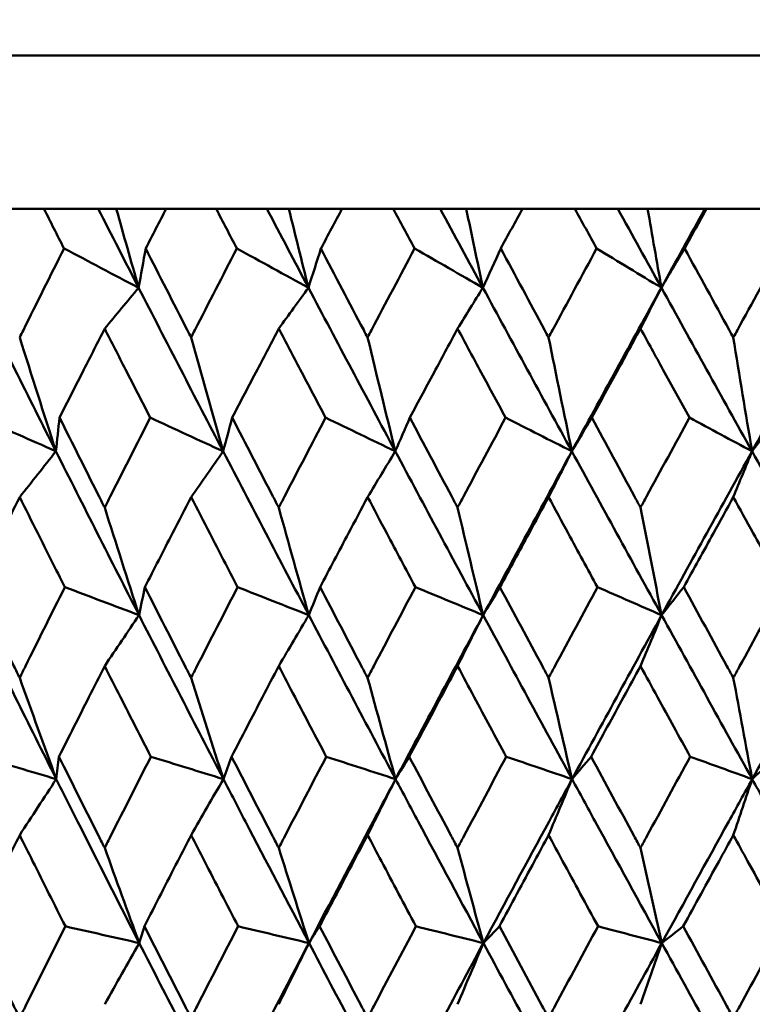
# Model space of a CAD drawing. Header units: millimetres. Extents: x 622 to 2742, y 42 to 2031.
# Tile 32 of 85: x 988 to 993, y 124 to 131. Entities that reach past the tile are written whole.
import ezdxf

# ---------------------------------------------------------------- set-up
doc = ezdxf.new("R2010")
doc.units = ezdxf.units.MM
doc.header["$LTSCALE"] = 10
doc.layers.add('Widoczne (ISO)', color=7, linetype='Continuous', lineweight=50)

msp = doc.modelspace()

# ---------------------------------------------------------------- linework, layer by layer
at = {"layer": 'Widoczne (ISO)'}
for p, q in [((979.8243, 130.4535), (1015.8243, 130.4535)), ((988.3476, 129.4535), (988.0316, 129.4535)), ((988.3476, 129.4535), (988.7023, 129.4535)), ((988.7023, 129.4535), (988.8201, 129.4535)), ((988.8201, 129.4535), (989.1459, 129.4535)), ((989.4722, 129.4535), (989.1459, 129.4535)), ((989.4722, 129.4535), (989.8035, 129.4535)), ((989.8035, 129.4535), (989.9474, 129.4535)), ((989.9474, 129.4535), (990.2944, 129.4535)), ((990.6297, 129.4535), (990.2944, 129.4535)), ((990.6297, 129.4535), (990.9363, 129.4535)), ((990.9363, 129.4535), (991.1059, 129.4535)), ((991.1059, 129.4535), (991.4727, 129.4535)), ((991.8157, 129.4535), (991.4727, 129.4535)), ((991.8157, 129.4535), (992.0962, 129.4535)), ((992.0962, 129.4535), (992.2909, 129.4535)), ((992.2909, 129.4535), (992.6654, 129.4535)), ((992.6654, 129.4535), (992.676, 129.4535)), ((993.0253, 129.4535), (992.676, 129.4535))]:
    msp.add_line(p, q, dxfattribs=at)
msp.add_circle((997.8243, 92.4211), 50, dxfattribs=at)
for points, knots in [([(988.4787, 129.1942), (988.4784, 129.1948), (988.4781, 129.1953), (988.4344, 129.2817), (988.3909, 129.3676), (988.3476, 129.4535)], [0.02951568, 0.02951568, 0.02951568, 0.02951568, 0.02969929, 0.02969929, 0.05939589, 0.05939589, 0.05939589, 0.05939589]), ([(989.1459, 129.4535), (989.1015, 129.3676), (989.0573, 129.2817), (989.0128, 129.1953), (989.0125, 129.1948), (989.0123, 129.1942)], [0, 0, 0, 0, 0.02969567, 0.02969567, 0.02988021, 0.02988021, 0.02988021, 0.02988021]), ([(989.6074, 129.1942), (989.6071, 129.1948), (989.6068, 129.1953), (989.5617, 129.2817), (989.5169, 129.3676), (989.4722, 129.4535)], [0.02951568, 0.02951568, 0.02951568, 0.02951568, 0.02969929, 0.02969929, 0.05939589, 0.05939589, 0.05939589, 0.05939589]), ([(990.2944, 129.4535), (990.2488, 129.3676), (990.2033, 129.2817), (990.1576, 129.1953), (990.1573, 129.1948), (990.157, 129.1942)], [0, 0, 0, 0, 0.02969567, 0.02969567, 0.02988021, 0.02988021, 0.02988021, 0.02988021]), ([(990.7685, 129.1942), (990.7682, 129.1948), (990.7679, 129.1953), (990.7216, 129.2817), (990.6756, 129.3676), (990.6297, 129.4535)], [0.02951568, 0.02951568, 0.02951568, 0.02951568, 0.02969929, 0.02969929, 0.05939589, 0.05939589, 0.05939589, 0.05939589]), ([(991.4727, 129.4535), (991.426, 129.3676), (991.3794, 129.2817), (991.3326, 129.1953), (991.3323, 129.1948), (991.332, 129.1942)], [0, 0, 0, 0, 0.02969567, 0.02969567, 0.02988021, 0.02988021, 0.02988021, 0.02988021]), ([(991.9575, 129.1942), (991.9572, 129.1948), (991.9569, 129.1953), (991.9096, 129.2817), (991.8626, 129.3676), (991.8157, 129.4535)], [0.02951568, 0.02951568, 0.02951568, 0.02951568, 0.02969929, 0.02969929, 0.05939589, 0.05939589, 0.05939589, 0.05939589]), ([(992.676, 129.4535), (992.6284, 129.3676), (992.5809, 129.2817), (992.5332, 129.1953), (992.5329, 129.1948), (992.5326, 129.1942)], [0, 0, 0, 0, 0.02969567, 0.02969567, 0.02988021, 0.02988021, 0.02988021, 0.02988021]), ([(988.1892, 128.6132), (988.1972, 128.6294), (988.2053, 128.6457), (988.3014, 128.8394), (988.3898, 129.0168), (988.4787, 129.1942)], [0.0853813, 0.0853813, 0.0853813, 0.0853813, 0.09097809, 0.09097809, 0.15214536, 0.15214536, 0.15214536, 0.15214536]), ([(989.0123, 129.1942), (989.1024, 129.0169), (989.1928, 128.8396), (989.2919, 128.6459), (989.3003, 128.6295), (989.3087, 128.6132)], [0.0297954, 0.0297954, 0.0297954, 0.0297954, 0.09092493, 0.09092493, 0.09655955, 0.09655955, 0.09655955, 0.09655955]), ([(989.3087, 128.6132), (989.317, 128.6294), (989.3253, 128.6457), (989.4245, 128.8394), (989.5158, 129.0168), (989.6074, 129.1942)], [0.0853813, 0.0853813, 0.0853813, 0.0853813, 0.09097809, 0.09097809, 0.15214536, 0.15214536, 0.15214536, 0.15214536]), ([(990.157, 129.1942), (990.2497, 129.0169), (990.3427, 128.8396), (990.4446, 128.6459), (990.4532, 128.6295), (990.4618, 128.6132)], [0.0297954, 0.0297954, 0.0297954, 0.0297954, 0.09092493, 0.09092493, 0.09655955, 0.09655955, 0.09655955, 0.09655955]), ([(990.4618, 128.6132), (990.4703, 128.6294), (990.4788, 128.6457), (990.5808, 128.8394), (990.6745, 129.0168), (990.7685, 129.1942)], [0.0853813, 0.0853813, 0.0853813, 0.0853813, 0.09097809, 0.09097809, 0.15214536, 0.15214536, 0.15214536, 0.15214536]), ([(991.332, 129.1942), (991.427, 129.0169), (991.5221, 128.8396), (991.6263, 128.6459), (991.6351, 128.6295), (991.6439, 128.6132)], [0.0297954, 0.0297954, 0.0297954, 0.0297954, 0.09092493, 0.09092493, 0.09655955, 0.09655955, 0.09655955, 0.09655955]), ([(991.6439, 128.6132), (991.6527, 128.6294), (991.6614, 128.6457), (991.7657, 128.8394), (991.8615, 129.0168), (991.9575, 129.1942)], [0.0853813, 0.0853813, 0.0853813, 0.0853813, 0.09097809, 0.09097809, 0.15214536, 0.15214536, 0.15214536, 0.15214536]), ([(992.5326, 129.1942), (992.6294, 129.0169), (992.7264, 128.8396), (992.8325, 128.6459), (992.8415, 128.6295), (992.8505, 128.6132)], [0.0297954, 0.0297954, 0.0297954, 0.0297954, 0.09092493, 0.09092493, 0.09655955, 0.09655955, 0.09655955, 0.09655955]), ([(992.8505, 128.6132), (992.8594, 128.6294), (992.8683, 128.6457), (992.9744, 128.8394), (993.0719, 129.0168), (993.1696, 129.1942)], [0.0853813, 0.0853813, 0.0853813, 0.0853813, 0.09097809, 0.09097809, 0.15214536, 0.15214536, 0.15214536, 0.15214536]), ([(988.7444, 128.6709), (988.6992, 128.582), (988.654, 128.4931), (988.5557, 128.2993), (988.5027, 128.1945), (988.4498, 128.0896)], [0.03078053, 0.03078053, 0.03078053, 0.03078053, 0.06149921, 0.06149921, 0.09773041, 0.09773041, 0.09773041, 0.09773041]), ([(989.0416, 128.0896), (988.9878, 128.1944), (988.9341, 128.2993), (988.8351, 128.4931), (988.7897, 128.582), (988.7444, 128.6709)], [0.02528165, 0.02528165, 0.02528165, 0.02528165, 0.06150593, 0.06150593, 0.09223152, 0.09223152, 0.09223152, 0.09223152]), ([(989.8813, 128.6709), (989.8346, 128.582), (989.7881, 128.4931), (989.6868, 128.2993), (989.6321, 128.1945), (989.5776, 128.0896)], [0.03078053, 0.03078053, 0.03078053, 0.03078053, 0.06149921, 0.06149921, 0.09773041, 0.09773041, 0.09773041, 0.09773041]), ([(990.1872, 128.0896), (990.1319, 128.1944), (990.0766, 128.2993), (989.9747, 128.4931), (989.928, 128.582), (989.8813, 128.6709)], [0.02528165, 0.02528165, 0.02528165, 0.02528165, 0.06150593, 0.06150593, 0.09223152, 0.09223152, 0.09223152, 0.09223152]), ([(991.0495, 128.6709), (991.0017, 128.582), (990.9539, 128.4931), (990.8501, 128.2993), (990.7939, 128.1945), (990.7379, 128.0896)], [0.03078053, 0.03078053, 0.03078053, 0.03078053, 0.06149921, 0.06149921, 0.09773041, 0.09773041, 0.09773041, 0.09773041]), ([(991.3629, 128.0896), (991.3063, 128.1944), (991.2497, 128.2993), (991.1452, 128.4931), (991.0973, 128.582), (991.0495, 128.6709)], [0.02528165, 0.02528165, 0.02528165, 0.02528165, 0.06150593, 0.06150593, 0.09223152, 0.09223152, 0.09223152, 0.09223152]), ([(992.2444, 128.6709), (992.1956, 128.582), (992.1469, 128.4931), (992.0408, 128.2993), (991.9835, 128.1945), (991.9263, 128.0896)], [0.03078053, 0.03078053, 0.03078053, 0.03078053, 0.06149921, 0.06149921, 0.09773041, 0.09773041, 0.09773041, 0.09773041]), ([(992.5641, 128.0896), (992.5064, 128.1944), (992.4487, 128.2993), (992.3421, 128.4931), (992.2933, 128.582), (992.2444, 128.6709)], [0.02528165, 0.02528165, 0.02528165, 0.02528165, 0.06150593, 0.06150593, 0.09223152, 0.09223152, 0.09223152, 0.09223152]), ([(988.4498, 128.0896), (988.5355, 127.9181), (988.6215, 127.7465), (988.72, 127.5507), (988.7322, 127.5265), (988.7444, 127.5022)], [0.02983351, 0.02983351, 0.02983351, 0.02983351, 0.0889495, 0.0889495, 0.09731113, 0.09731113, 0.09731113, 0.09731113]), ([(988.7444, 127.5022), (988.7566, 127.5264), (988.7688, 127.5505), (988.8675, 127.7463), (988.9544, 127.918), (989.0416, 128.0896)], [0.0806421, 0.0806421, 0.0806421, 0.0806421, 0.08897282, 0.08897282, 0.14811965, 0.14811965, 0.14811965, 0.14811965]), ([(989.5776, 128.0896), (989.666, 127.9181), (989.7546, 127.7465), (989.8561, 127.5507), (989.8687, 127.5265), (989.8813, 127.5022)], [0.02983351, 0.02983351, 0.02983351, 0.02983351, 0.0889495, 0.0889495, 0.09731113, 0.09731113, 0.09731113, 0.09731113]), ([(989.8813, 127.5022), (989.8938, 127.5264), (989.9064, 127.5505), (990.0081, 127.7463), (990.0975, 127.918), (990.1872, 128.0896)], [0.0806421, 0.0806421, 0.0806421, 0.0806421, 0.08897282, 0.08897282, 0.14811965, 0.14811965, 0.14811965, 0.14811965]), ([(990.7379, 128.0896), (990.8287, 127.9181), (990.9196, 127.7465), (991.0237, 127.5507), (991.0366, 127.5265), (991.0495, 127.5022)], [0.02983351, 0.02983351, 0.02983351, 0.02983351, 0.0889495, 0.0889495, 0.09731113, 0.09731113, 0.09731113, 0.09731113]), ([(991.0495, 127.5022), (991.0624, 127.5264), (991.0752, 127.5505), (991.1794, 127.7463), (991.2711, 127.918), (991.3629, 128.0896)], [0.0806421, 0.0806421, 0.0806421, 0.0806421, 0.08897282, 0.08897282, 0.14811965, 0.14811965, 0.14811965, 0.14811965]), ([(991.9263, 128.0896), (992.019, 127.9181), (992.1118, 127.7465), (992.2181, 127.5507), (992.2313, 127.5265), (992.2444, 127.5022)], [0.02983351, 0.02983351, 0.02983351, 0.02983351, 0.0889495, 0.0889495, 0.09731113, 0.09731113, 0.09731113, 0.09731113]), ([(992.2444, 127.5022), (992.2576, 127.5264), (992.2707, 127.5505), (992.3771, 127.7463), (992.4705, 127.918), (992.5641, 128.0896)], [0.0806421, 0.0806421, 0.0806421, 0.0806421, 0.08897282, 0.08897282, 0.14811965, 0.14811965, 0.14811965, 0.14811965]), ([(988.1892, 127.5705), (988.15, 127.4921), (988.1109, 127.4136), (988.0134, 127.2178), (987.9552, 127.1004), (987.8971, 126.9831)], [0.03448054, 0.03448054, 0.03448054, 0.03448054, 0.06157222, 0.06157222, 0.10209717, 0.10209717, 0.10209717, 0.10209717]), ([(988.4839, 126.9831), (988.4248, 127.1004), (988.3658, 127.2178), (988.2677, 127.4136), (988.2284, 127.4921), (988.1892, 127.5705)], [0.02104899, 0.02104899, 0.02104899, 0.02104899, 0.0615671, 0.0615671, 0.08866561, 0.08866561, 0.08866561, 0.08866561]), ([(989.3087, 127.5705), (989.2682, 127.4921), (989.2278, 127.4136), (989.1271, 127.2178), (989.0669, 127.1004), (989.0069, 126.9831)], [0.03448054, 0.03448054, 0.03448054, 0.03448054, 0.06157222, 0.06157222, 0.10209717, 0.10209717, 0.10209717, 0.10209717]), ([(989.6128, 126.9831), (989.5519, 127.1004), (989.491, 127.2178), (989.3897, 127.4136), (989.3492, 127.4921), (989.3087, 127.5705)], [0.02104899, 0.02104899, 0.02104899, 0.02104899, 0.0615671, 0.0615671, 0.08866561, 0.08866561, 0.08866561, 0.08866561]), ([(990.4618, 127.5705), (990.4202, 127.4921), (990.3786, 127.4136), (990.2751, 127.2178), (990.2132, 127.1004), (990.1515, 126.9831)], [0.03448054, 0.03448054, 0.03448054, 0.03448054, 0.06157222, 0.06157222, 0.10209717, 0.10209717, 0.10209717, 0.10209717]), ([(990.7741, 126.9831), (990.7115, 127.1004), (990.6491, 127.2178), (990.545, 127.4136), (990.5034, 127.4921), (990.4618, 127.5705)], [0.02104899, 0.02104899, 0.02104899, 0.02104899, 0.0615671, 0.0615671, 0.08866561, 0.08866561, 0.08866561, 0.08866561]), ([(991.6439, 127.5705), (991.6014, 127.4921), (991.5589, 127.4136), (991.4529, 127.2178), (991.3896, 127.1004), (991.3263, 126.9831)], [0.03448054, 0.03448054, 0.03448054, 0.03448054, 0.06157222, 0.06157222, 0.10209717, 0.10209717, 0.10209717, 0.10209717]), ([(991.9632, 126.9831), (991.8993, 127.1004), (991.8355, 127.2178), (991.7291, 127.4136), (991.6865, 127.4921), (991.6439, 127.5705)], [0.02104899, 0.02104899, 0.02104899, 0.02104899, 0.0615671, 0.0615671, 0.08866561, 0.08866561, 0.08866561, 0.08866561]), ([(992.8505, 127.5705), (992.8071, 127.4921), (992.7638, 127.4136), (992.6559, 127.2178), (992.5913, 127.1004), (992.5268, 126.9831)], [0.03448054, 0.03448054, 0.03448054, 0.03448054, 0.06157222, 0.06157222, 0.10209717, 0.10209717, 0.10209717, 0.10209717]), ([(993.1755, 126.9831), (993.1104, 127.1004), (993.0455, 127.2178), (992.9372, 127.4136), (992.8938, 127.4921), (992.8505, 127.5705)], [0.02104899, 0.02104899, 0.02104899, 0.02104899, 0.0615671, 0.0615671, 0.08866561, 0.08866561, 0.08866561, 0.08866561]), ([(987.8971, 126.9831), (987.9816, 126.8109), (988.0665, 126.6387), (988.1642, 126.4412), (988.1767, 126.416), (988.1892, 126.3908)], [0.02530969, 0.02530969, 0.02530969, 0.02530969, 0.08465152, 0.08465152, 0.09334823, 0.09334823, 0.09334823, 0.09334823]), ([(988.1892, 126.3908), (988.2016, 126.4159), (988.2141, 126.4411), (988.312, 126.6385), (988.3978, 126.8108), (988.4839, 126.9831)], [0.07597559, 0.07597559, 0.07597559, 0.07597559, 0.08464777, 0.08464777, 0.14401425, 0.14401425, 0.14401425, 0.14401425]), ([(989.0069, 126.9831), (989.0943, 126.8109), (989.182, 126.6387), (989.2829, 126.4412), (989.2958, 126.416), (989.3087, 126.3908)], [0.02530969, 0.02530969, 0.02530969, 0.02530969, 0.08465152, 0.08465152, 0.09334823, 0.09334823, 0.09334823, 0.09334823]), ([(989.3087, 126.3908), (989.3215, 126.4159), (989.3344, 126.4411), (989.4355, 126.6385), (989.524, 126.8108), (989.6128, 126.9831)], [0.07597559, 0.07597559, 0.07597559, 0.07597559, 0.08464777, 0.08464777, 0.14401425, 0.14401425, 0.14401425, 0.14401425]), ([(990.1515, 126.9831), (990.2414, 126.8109), (990.3315, 126.6387), (990.4352, 126.4412), (990.4485, 126.416), (990.4618, 126.3908)], [0.02530969, 0.02530969, 0.02530969, 0.02530969, 0.08465152, 0.08465152, 0.09334823, 0.09334823, 0.09334823, 0.09334823]), ([(990.4618, 126.3908), (990.475, 126.4159), (990.4882, 126.4411), (990.5921, 126.6385), (990.683, 126.8108), (990.7741, 126.9831)], [0.07597559, 0.07597559, 0.07597559, 0.07597559, 0.08464777, 0.08464777, 0.14401425, 0.14401425, 0.14401425, 0.14401425]), ([(991.3263, 126.9831), (991.4184, 126.8109), (991.5107, 126.6387), (991.6168, 126.4412), (991.6303, 126.416), (991.6439, 126.3908)], [0.02530969, 0.02530969, 0.02530969, 0.02530969, 0.08465152, 0.08465152, 0.09334823, 0.09334823, 0.09334823, 0.09334823]), ([(991.6439, 126.3908), (991.6574, 126.4159), (991.671, 126.4411), (991.7772, 126.6385), (991.8701, 126.8108), (991.9632, 126.9831)], [0.07597559, 0.07597559, 0.07597559, 0.07597559, 0.08464777, 0.08464777, 0.14401425, 0.14401425, 0.14401425, 0.14401425]), ([(992.5268, 126.9831), (992.6207, 126.8109), (992.7148, 126.6387), (992.8228, 126.4412), (992.8366, 126.416), (992.8505, 126.3908)], [0.02530969, 0.02530969, 0.02530969, 0.02530969, 0.08465152, 0.08465152, 0.09334823, 0.09334823, 0.09334823, 0.09334823]), ([(992.8505, 126.3908), (992.8642, 126.4159), (992.878, 126.4411), (992.9862, 126.6385), (993.0807, 126.8108), (993.1755, 126.9831)], [0.07597559, 0.07597559, 0.07597559, 0.07597559, 0.08464777, 0.08464777, 0.14401425, 0.14401425, 0.14401425, 0.14401425]), ([(988.7444, 126.4678), (988.7101, 126.4001), (988.6759, 126.3325), (988.576, 126.1351), (988.5107, 126.0053), (988.4455, 125.8756)], [0.03825175, 0.03825175, 0.03825175, 0.03825175, 0.06160817, 0.06160817, 0.10638617, 0.10638617, 0.10638617, 0.10638617]), ([(989.046, 125.8756), (988.9797, 126.0053), (988.9136, 126.135), (988.8132, 126.3324), (988.7788, 126.4001), (988.7444, 126.4678)], [0.01681985, 0.01681985, 0.01681985, 0.01681985, 0.06159108, 0.06159108, 0.08495433, 0.08495433, 0.08495433, 0.08495433]), ([(989.8813, 126.4678), (989.8459, 126.4001), (989.8106, 126.3325), (989.7078, 126.1351), (989.6404, 126.0053), (989.5731, 125.8756)], [0.03825175, 0.03825175, 0.03825175, 0.03825175, 0.06160817, 0.06160817, 0.10638617, 0.10638617, 0.10638617, 0.10638617]), ([(990.1917, 125.8756), (990.1235, 126.0053), (990.0554, 126.135), (989.9521, 126.3324), (989.9167, 126.4001), (989.8813, 126.4678)], [0.01681985, 0.01681985, 0.01681985, 0.01681985, 0.06159108, 0.06159108, 0.08495433, 0.08495433, 0.08495433, 0.08495433]), ([(991.0495, 126.4678), (991.0133, 126.4001), (990.9771, 126.3325), (990.8716, 126.1351), (990.8024, 126.0053), (990.7334, 125.8756)], [0.03825175, 0.03825175, 0.03825175, 0.03825175, 0.06160817, 0.06160817, 0.10638617, 0.10638617, 0.10638617, 0.10638617]), ([(991.3675, 125.8756), (991.2977, 126.0053), (991.228, 126.135), (991.122, 126.3324), (991.0857, 126.4001), (991.0495, 126.4678)], [0.01681985, 0.01681985, 0.01681985, 0.01681985, 0.06159108, 0.06159108, 0.08495433, 0.08495433, 0.08495433, 0.08495433]), ([(992.2444, 126.4678), (992.2074, 126.4001), (992.1705, 126.3325), (992.0628, 126.1351), (991.9921, 126.0053), (991.9216, 125.8756)], [0.03825175, 0.03825175, 0.03825175, 0.03825175, 0.06160817, 0.06160817, 0.10638617, 0.10638617, 0.10638617, 0.10638617]), ([(992.5689, 125.8756), (992.4976, 126.0053), (992.4265, 126.135), (992.3185, 126.3324), (992.2814, 126.4001), (992.2444, 126.4678)], [0.01681985, 0.01681985, 0.01681985, 0.01681985, 0.06159108, 0.06159108, 0.08495433, 0.08495433, 0.08495433, 0.08495433]), ([(988.4455, 125.8756), (988.5319, 125.7026), (988.6186, 125.5296), (988.7186, 125.331), (988.7315, 125.3054), (988.7444, 125.2798)], [0.02053386, 0.02053386, 0.02053386, 0.02053386, 0.08016461, 0.08016461, 0.08898694, 0.08898694, 0.08898694, 0.08898694]), ([(988.7444, 125.2798), (988.7573, 125.3053), (988.7702, 125.3309), (988.8704, 125.5295), (988.9581, 125.7025), (989.046, 125.8756)], [0.07138254, 0.07138254, 0.07138254, 0.07138254, 0.08018544, 0.08018544, 0.13983561, 0.13983561, 0.13983561, 0.13983561]), ([(989.5731, 125.8756), (989.6623, 125.7026), (989.7517, 125.5296), (989.8547, 125.331), (989.868, 125.3054), (989.8813, 125.2798)], [0.02053386, 0.02053386, 0.02053386, 0.02053386, 0.08016461, 0.08016461, 0.08898694, 0.08898694, 0.08898694, 0.08898694]), ([(989.8813, 125.2798), (989.8946, 125.3053), (989.9078, 125.3309), (990.011, 125.5295), (990.1012, 125.7025), (990.1917, 125.8756)], [0.07138254, 0.07138254, 0.07138254, 0.07138254, 0.08018544, 0.08018544, 0.13983561, 0.13983561, 0.13983561, 0.13983561]), ([(990.7334, 125.8756), (990.8249, 125.7026), (990.9166, 125.5296), (991.0222, 125.331), (991.0359, 125.3054), (991.0495, 125.2798)], [0.02053386, 0.02053386, 0.02053386, 0.02053386, 0.08016461, 0.08016461, 0.08898694, 0.08898694, 0.08898694, 0.08898694]), ([(991.0495, 125.2798), (991.0631, 125.3053), (991.0767, 125.3309), (991.1825, 125.5295), (991.2749, 125.7025), (991.3675, 125.8756)], [0.07138254, 0.07138254, 0.07138254, 0.07138254, 0.08018544, 0.08018544, 0.13983561, 0.13983561, 0.13983561, 0.13983561]), ([(991.9216, 125.8756), (992.0151, 125.7026), (992.1088, 125.5296), (992.2166, 125.331), (992.2305, 125.3054), (992.2444, 125.2798)], [0.02053386, 0.02053386, 0.02053386, 0.02053386, 0.08016461, 0.08016461, 0.08898694, 0.08898694, 0.08898694, 0.08898694]), ([(992.2444, 125.2798), (992.2583, 125.3053), (992.2722, 125.3309), (992.3802, 125.5295), (992.4744, 125.7025), (992.5689, 125.8756)], [0.07138254, 0.07138254, 0.07138254, 0.07138254, 0.08018544, 0.08018544, 0.13983561, 0.13983561, 0.13983561, 0.13983561]), ([(988.9705, 124.6586), (988.8352, 124.9236), (988.7007, 125.1886), (988.5207, 125.5455), (988.4744, 125.6374), (988.4282, 125.7294)], [0.3692784, 0.3692784, 0.3692784, 0.3692784, 0.4608442, 0.4608442, 0.492629, 0.492629, 0.492629, 0.492629]), ([(990.079, 124.6586), (989.9397, 124.9236), (989.8011, 125.1886), (989.6154, 125.5455), (989.5676, 125.6374), (989.5199, 125.7294)], [0.3692784, 0.3692784, 0.3692784, 0.3692784, 0.4608442, 0.4608442, 0.492629, 0.492629, 0.492629, 0.492629]), ([(990.079, 124.6586), (990.2181, 124.9236), (990.3577, 125.1886), (990.5468, 125.5455), (990.5955, 125.6374), (990.6444, 125.7294)], [0.3692784, 0.3692784, 0.3692784, 0.3692784, 0.4608442, 0.4608442, 0.492629, 0.492629, 0.492629, 0.492629]), ([(991.2181, 124.6586), (991.0753, 124.9236), (990.9331, 125.1886), (990.7425, 125.5455), (990.6934, 125.6374), (990.6444, 125.7294)], [0.3692784, 0.3692784, 0.3692784, 0.3692784, 0.4608442, 0.4608442, 0.492629, 0.492629, 0.492629, 0.492629]), ([(991.2181, 124.6586), (991.3607, 124.9236), (991.5038, 125.1886), (991.6973, 125.5455), (991.7472, 125.6374), (991.7972, 125.7294)], [0.3692784, 0.3692784, 0.3692784, 0.3692784, 0.4608442, 0.4608442, 0.492629, 0.492629, 0.492629, 0.492629]), ([(992.3833, 124.6586), (992.2376, 124.9236), (992.0924, 125.1886), (991.8975, 125.5455), (991.8473, 125.6374), (991.7972, 125.7294)], [0.3692784, 0.3692784, 0.3692784, 0.3692784, 0.4608442, 0.4608442, 0.492629, 0.492629, 0.492629, 0.492629]), ([(992.3833, 124.6586), (992.5289, 124.9236), (992.6748, 125.1886), (992.872, 125.5455), (992.9229, 125.6374), (992.9738, 125.7294)], [0.3692784, 0.3692784, 0.3692784, 0.3692784, 0.4608442, 0.4608442, 0.492629, 0.492629, 0.492629, 0.492629]), ([(993.57, 124.6586), (993.4219, 124.9236), (993.2742, 125.1886), (993.0759, 125.5455), (993.0249, 125.6374), (992.9738, 125.7294)], [0.3692784, 0.3692784, 0.3692784, 0.3692784, 0.4608442, 0.4608442, 0.492629, 0.492629, 0.492629, 0.492629]), ([(988.1892, 125.3636), (988.161, 125.3071), (988.1329, 125.2506), (988.0342, 125.0521), (987.9639, 124.9101), (987.8938, 124.7681)], [0.04208868, 0.04208868, 0.04208868, 0.04208868, 0.06158988, 0.06158988, 0.11059803, 0.11059803, 0.11059803, 0.11059803]), ([(988.4874, 124.7681), (988.4159, 124.9101), (988.3448, 125.052), (988.2456, 125.2505), (988.2174, 125.3071), (988.1892, 125.3636)], [0.01259731, 0.01259731, 0.01259731, 0.01259731, 0.06159863, 0.06159863, 0.08110666, 0.08110666, 0.08110666, 0.08110666]), ([(989.3087, 125.3636), (989.2796, 125.3071), (989.2505, 125.2506), (989.1486, 125.0521), (989.0759, 124.9101), (989.0034, 124.7681)], [0.04208868, 0.04208868, 0.04208868, 0.04208868, 0.06158988, 0.06158988, 0.11059803, 0.11059803, 0.11059803, 0.11059803]), ([(989.6163, 124.7681), (989.5427, 124.9101), (989.4693, 125.052), (989.3669, 125.2505), (989.3378, 125.3071), (989.3087, 125.3636)], [0.01259731, 0.01259731, 0.01259731, 0.01259731, 0.06159863, 0.06159863, 0.08110666, 0.08110666, 0.08110666, 0.08110666]), ([(990.4618, 125.3636), (990.4319, 125.3071), (990.402, 125.2506), (990.2973, 125.0521), (990.2225, 124.9101), (990.1479, 124.7681)], [0.04208868, 0.04208868, 0.04208868, 0.04208868, 0.06158988, 0.06158988, 0.11059803, 0.11059803, 0.11059803, 0.11059803]), ([(990.7777, 124.7681), (990.7021, 124.9101), (990.6267, 125.052), (990.5216, 125.2505), (990.4917, 125.3071), (990.4618, 125.3636)], [0.01259731, 0.01259731, 0.01259731, 0.01259731, 0.06159863, 0.06159863, 0.08110666, 0.08110666, 0.08110666, 0.08110666]), ([(991.6439, 125.3636), (991.6133, 125.3071), (991.5828, 125.2506), (991.4756, 125.0521), (991.3991, 124.9101), (991.3227, 124.7681)], [0.04208868, 0.04208868, 0.04208868, 0.04208868, 0.06158988, 0.06158988, 0.11059803, 0.11059803, 0.11059803, 0.11059803]), ([(991.9669, 124.7681), (991.8897, 124.9101), (991.8126, 125.052), (991.7051, 125.2505), (991.6745, 125.3071), (991.6439, 125.3636)], [0.01259731, 0.01259731, 0.01259731, 0.01259731, 0.06159863, 0.06159863, 0.08110666, 0.08110666, 0.08110666, 0.08110666]), ([(992.8505, 125.3636), (992.8193, 125.3071), (992.7882, 125.2506), (992.679, 125.0521), (992.601, 124.9101), (992.5231, 124.7681)], [0.04208868, 0.04208868, 0.04208868, 0.04208868, 0.06158988, 0.06158988, 0.11059803, 0.11059803, 0.11059803, 0.11059803]), ([(993.1792, 124.7681), (993.1007, 124.9101), (993.0222, 125.052), (992.9128, 125.2505), (992.8816, 125.3071), (992.8505, 125.3636)], [0.01259731, 0.01259731, 0.01259731, 0.01259731, 0.06159863, 0.06159863, 0.08110666, 0.08110666, 0.08110666, 0.08110666]), ([(987.8938, 124.7681), (987.9793, 124.594), (988.0652, 124.42), (988.164, 124.2207), (988.1766, 124.1954), (988.1892, 124.1701)], [0.01556037, 0.01556037, 0.01556037, 0.01556037, 0.07555527, 0.07555527, 0.08428623, 0.08428623, 0.08428623, 0.08428623]), ([(988.1892, 124.1701), (988.2017, 124.1953), (988.2143, 124.2206), (988.3134, 124.4199), (988.4002, 124.594), (988.4874, 124.7681)], [0.06686277, 0.06686277, 0.06686277, 0.06686277, 0.07557848, 0.07557848, 0.13558897, 0.13558897, 0.13558897, 0.13558897]), ([(989.0034, 124.7681), (989.0919, 124.594), (989.1806, 124.42), (989.2827, 124.2207), (989.2957, 124.1954), (989.3087, 124.1701)], [0.01556037, 0.01556037, 0.01556037, 0.01556037, 0.07555527, 0.07555527, 0.08428623, 0.08428623, 0.08428623, 0.08428623]), ([(989.3087, 124.1701), (989.3216, 124.1953), (989.3346, 124.2206), (989.4369, 124.4199), (989.5265, 124.594), (989.6163, 124.7681)], [0.06686277, 0.06686277, 0.06686277, 0.06686277, 0.07557848, 0.07557848, 0.13558897, 0.13558897, 0.13558897, 0.13558897]), ([(990.1479, 124.7681), (990.2389, 124.594), (990.3302, 124.42), (990.4351, 124.2207), (990.4484, 124.1954), (990.4618, 124.1701)], [0.01556037, 0.01556037, 0.01556037, 0.01556037, 0.07555527, 0.07555527, 0.08428623, 0.08428623, 0.08428623, 0.08428623]), ([(990.4618, 124.1701), (990.4751, 124.1953), (990.4884, 124.2206), (990.5935, 124.4199), (990.6855, 124.594), (990.7777, 124.7681)], [0.06686277, 0.06686277, 0.06686277, 0.06686277, 0.07557848, 0.07557848, 0.13558897, 0.13558897, 0.13558897, 0.13558897]), ([(991.3227, 124.7681), (991.4159, 124.594), (991.5093, 124.42), (991.6166, 124.2207), (991.6303, 124.1954), (991.6439, 124.1701)], [0.01556037, 0.01556037, 0.01556037, 0.01556037, 0.07555527, 0.07555527, 0.08428623, 0.08428623, 0.08428623, 0.08428623]), ([(991.6439, 124.1701), (991.6575, 124.1953), (991.6712, 124.2206), (991.7786, 124.4199), (991.8727, 124.594), (991.9669, 124.7681)], [0.06686277, 0.06686277, 0.06686277, 0.06686277, 0.07557848, 0.07557848, 0.13558897, 0.13558897, 0.13558897, 0.13558897]), ([(992.5231, 124.7681), (992.6181, 124.594), (992.7133, 124.42), (992.8227, 124.2207), (992.8366, 124.1954), (992.8505, 124.1701)], [0.01556037, 0.01556037, 0.01556037, 0.01556037, 0.07555527, 0.07555527, 0.08428623, 0.08428623, 0.08428623, 0.08428623]), ([(992.8505, 124.1701), (992.8643, 124.1953), (992.8782, 124.2206), (992.9876, 124.4199), (993.0834, 124.594), (993.1792, 124.7681)], [0.06686277, 0.06686277, 0.06686277, 0.06686277, 0.07557848, 0.07557848, 0.13558897, 0.13558897, 0.13558897, 0.13558897])]:
    msp.add_open_spline(points, degree=3, knots=knots, dxfattribs=at)
for points in [[(988.9661, 128.9381), (988.8779, 129.1099), (988.79, 129.2818), (988.7023, 129.4535)], [(988.8201, 129.4535), (988.8685, 129.2814), (988.9172, 129.1096), (988.9661, 128.9381)], [(990.0752, 128.9381), (989.9844, 129.1099), (989.8938, 129.2818), (989.8035, 129.4535)], [(989.9474, 129.4535), (989.9898, 129.2814), (990.0324, 129.1096), (990.0752, 128.9381)], [(991.2149, 128.9381), (991.1218, 129.1099), (991.0289, 129.2818), (990.9363, 129.4535)], [(991.1059, 129.4535), (991.1421, 129.2814), (991.1784, 129.1096), (991.2149, 128.9381)], [(992.3807, 128.9381), (992.2857, 129.1099), (992.1909, 129.2818), (992.0962, 129.4535)], [(992.2909, 129.4535), (992.3207, 129.2814), (992.3506, 129.1096), (992.3807, 128.9381)], [(992.3807, 128.9381), (992.4753, 129.1099), (992.5702, 129.2818), (992.6654, 129.4535)], [(988.9661, 128.9381), (988.8037, 129.0234), (988.6412, 129.1088), (988.4787, 129.1942)], [(988.9661, 128.9381), (988.9814, 129.0234), (988.9968, 129.1088), (989.0123, 129.1942)], [(990.0752, 128.9381), (989.9193, 129.0234), (989.7634, 129.1088), (989.6074, 129.1942)], [(990.0752, 128.9381), (990.1024, 129.0234), (990.1296, 129.1088), (990.157, 129.1942)], [(991.2149, 128.9381), (991.0661, 129.0234), (990.9173, 129.1088), (990.7685, 129.1942)], [(991.2149, 128.9381), (991.2538, 129.0234), (991.2929, 129.1088), (991.332, 129.1942)], [(992.3807, 128.9381), (992.2397, 129.0234), (992.0986, 129.1088), (991.9575, 129.1942)], [(992.3807, 128.9381), (992.4312, 129.0234), (992.4819, 129.1088), (992.5326, 129.1942)], [(988.4259, 127.87), (988.2465, 128.2262), (988.0685, 128.5822), (987.892, 128.9381)], [(988.7444, 128.6709), (988.8183, 128.7601), (988.8922, 128.8491), (988.9661, 128.9381)], [(989.5179, 127.87), (989.3327, 128.2262), (989.1488, 128.5822), (988.9661, 128.9381)], [(989.8813, 128.6709), (989.9459, 128.7601), (990.0105, 128.8491), (990.0752, 128.9381)], [(990.6426, 127.87), (990.4525, 128.2262), (990.2633, 128.5822), (990.0752, 128.9381)], [(991.0495, 128.6709), (991.1046, 128.7601), (991.1597, 128.8491), (991.2149, 128.9381)], [(991.7958, 127.87), (991.6013, 128.2262), (991.4076, 128.5822), (991.2149, 128.9381)], [(991.7958, 127.87), (991.9896, 128.2262), (992.1846, 128.5822), (992.3807, 128.9381)], [(992.2444, 128.6709), (992.2898, 128.7601), (992.3352, 128.8491), (992.3807, 128.9381)], [(992.9727, 127.87), (992.7747, 128.2262), (992.5773, 128.5822), (992.3807, 128.9381)], [(992.9727, 127.87), (993.1702, 128.2262), (993.3686, 128.5822), (993.5679, 128.9381)], [(988.1892, 128.6132), (988.2676, 128.3648), (988.3465, 128.1171), (988.4259, 127.87)], [(989.3087, 128.6132), (989.378, 128.3648), (989.4477, 128.1171), (989.5179, 127.87)], [(990.4618, 128.6132), (990.5217, 128.3648), (990.582, 128.1171), (990.6426, 127.87)], [(991.6439, 128.6132), (991.6942, 128.3648), (991.7448, 128.1171), (991.7958, 127.87)], [(992.8505, 128.6132), (992.8909, 128.3648), (992.9317, 128.1171), (992.9727, 127.87)], [(988.4259, 127.87), (988.2609, 127.9432), (988.0958, 128.0164), (987.9307, 128.0896)], [(988.4259, 127.87), (988.4338, 127.9432), (988.4417, 128.0164), (988.4498, 128.0896)], [(989.5179, 127.87), (989.3592, 127.9432), (989.2004, 128.0164), (989.0416, 128.0896)], [(989.5179, 127.87), (989.5377, 127.9432), (989.5576, 128.0164), (989.5776, 128.0896)], [(990.6426, 127.87), (990.4909, 127.9432), (990.339, 128.0164), (990.1872, 128.0896)], [(990.6426, 127.87), (990.6743, 127.9432), (990.7061, 128.0164), (990.7379, 128.0896)], [(991.7958, 127.87), (991.6515, 127.9432), (991.5072, 128.0164), (991.3629, 128.0896)], [(991.7958, 127.87), (991.8392, 127.9432), (991.8827, 128.0164), (991.9263, 128.0896)], [(992.9727, 127.87), (992.8365, 127.9432), (992.7003, 128.0164), (992.5641, 128.0896)], [(992.9727, 127.87), (993.0277, 127.9432), (993.0827, 128.0164), (993.1379, 128.0896)], [(988.1892, 127.5705), (988.268, 127.6705), (988.347, 127.7703), (988.4259, 127.87)], [(988.9687, 126.8002), (988.7864, 127.1568), (988.6055, 127.5135), (988.4259, 127.87)], [(989.3087, 127.5705), (989.3784, 127.6705), (989.4481, 127.7703), (989.5179, 127.87)], [(990.0775, 126.8002), (989.8898, 127.1568), (989.7032, 127.5135), (989.5179, 127.87)], [(990.4618, 127.5705), (990.522, 127.6705), (990.5823, 127.7703), (990.6426, 127.87)], [(991.2168, 126.8002), (991.0245, 127.1568), (990.833, 127.5135), (990.6426, 127.87)], [(991.2168, 126.8002), (991.4087, 127.1568), (991.6017, 127.5135), (991.7958, 127.87)], [(991.6439, 127.5705), (991.6945, 127.6705), (991.7451, 127.7703), (991.7958, 127.87)], [(992.3823, 126.8002), (992.186, 127.1568), (991.9904, 127.5135), (991.7958, 127.87)], [(992.3823, 126.8002), (992.5781, 127.1568), (992.7749, 127.5135), (992.9727, 127.87)], [(992.8505, 127.5705), (992.8912, 127.6705), (992.9319, 127.7703), (992.9727, 127.87)], [(993.5692, 126.8002), (993.3697, 127.1568), (993.1709, 127.5135), (992.9727, 127.87)], [(988.7444, 127.5022), (988.8188, 127.2676), (988.8936, 127.0336), (988.9687, 126.8002)], [(989.8813, 127.5022), (989.9463, 127.2676), (990.0118, 127.0336), (990.0775, 126.8002)], [(991.0495, 127.5022), (991.105, 127.2676), (991.1608, 127.0336), (991.2168, 126.8002)], [(992.2444, 127.5022), (992.2901, 127.2676), (992.3361, 127.0336), (992.3823, 126.8002)], [(988.9687, 126.8002), (988.8071, 126.8611), (988.6456, 126.9221), (988.4839, 126.9831)], [(988.9687, 126.8002), (988.9814, 126.8611), (988.9941, 126.9221), (989.0069, 126.9831)], [(990.0775, 126.8002), (989.9226, 126.8611), (989.7677, 126.9221), (989.6128, 126.9831)], [(990.0775, 126.8002), (990.1021, 126.8611), (990.1268, 126.9221), (990.1515, 126.9831)], [(991.2168, 126.8002), (991.0693, 126.8611), (990.9217, 126.9221), (990.7741, 126.9831)], [(991.2168, 126.8002), (991.2533, 126.8611), (991.2898, 126.9221), (991.3263, 126.9831)], [(992.3823, 126.8002), (992.2426, 126.8611), (992.1029, 126.9221), (991.9632, 126.9831)], [(992.3823, 126.8002), (992.4304, 126.8611), (992.4786, 126.9221), (992.5268, 126.9831)], [(988.4282, 125.7294), (988.249, 126.0863), (988.0712, 126.4432), (987.8949, 126.8002)], [(988.7444, 126.4678), (988.8192, 126.5787), (988.8939, 126.6895), (988.9687, 126.8002)], [(989.5199, 125.7294), (989.3349, 126.0863), (989.1511, 126.4432), (988.9687, 126.8002)], [(989.8813, 126.4678), (989.9467, 126.5787), (990.0121, 126.6895), (990.0775, 126.8002)], [(990.6444, 125.7294), (990.4543, 126.0863), (990.2653, 126.4432), (990.0775, 126.8002)], [(990.6444, 125.7294), (990.834, 126.0863), (991.0248, 126.4432), (991.2168, 126.8002)], [(991.0495, 126.4678), (991.1052, 126.5787), (991.161, 126.6895), (991.2168, 126.8002)], [(991.7972, 125.7294), (991.6029, 126.0863), (991.4094, 126.4432), (991.2168, 126.8002)], [(991.7972, 125.7294), (991.9912, 126.0863), (992.1862, 126.4432), (992.3823, 126.8002)], [(992.2444, 126.4678), (992.2903, 126.5787), (992.3363, 126.6895), (992.3823, 126.8002)], [(992.9738, 125.7294), (992.7759, 126.0863), (992.5787, 126.4432), (992.3823, 126.8002)], [(992.9738, 125.7294), (993.1714, 126.0863), (993.3699, 126.4432), (993.5692, 126.8002)], [(988.1892, 126.3908), (988.2685, 126.1698), (988.3482, 125.9493), (988.4282, 125.7294)], [(989.3087, 126.3908), (989.3788, 126.1698), (989.4492, 125.9493), (989.5199, 125.7294)], [(990.4618, 126.3908), (990.5224, 126.1698), (990.5833, 125.9493), (990.6444, 125.7294)], [(991.6439, 126.3908), (991.6948, 126.1698), (991.7459, 125.9493), (991.7972, 125.7294)], [(992.8505, 126.3908), (992.8914, 126.1698), (992.9325, 125.9493), (992.9738, 125.7294)], [(988.4282, 125.7294), (988.2638, 125.7781), (988.0994, 125.8269), (987.935, 125.8756)], [(988.4282, 125.7294), (988.4339, 125.7781), (988.4397, 125.8269), (988.4455, 125.8756)], [(989.5199, 125.7294), (989.362, 125.7781), (989.204, 125.8269), (989.046, 125.8756)], [(989.5199, 125.7294), (989.5376, 125.7781), (989.5554, 125.8269), (989.5731, 125.8756)], [(990.6444, 125.7294), (990.4935, 125.7781), (990.3426, 125.8269), (990.1917, 125.8756)], [(990.6444, 125.7294), (990.674, 125.7781), (990.7037, 125.8269), (990.7334, 125.8756)], [(991.7972, 125.7294), (991.654, 125.7781), (991.5108, 125.8269), (991.3675, 125.8756)], [(991.7972, 125.7294), (991.8387, 125.7781), (991.8801, 125.8269), (991.9216, 125.8756)], [(992.9738, 125.7294), (992.8389, 125.7781), (992.7039, 125.8269), (992.5689, 125.8756)], [(992.9738, 125.7294), (993.0269, 125.7781), (993.08, 125.8269), (993.1331, 125.8756)], [(988.1892, 125.3636), (988.2688, 125.4857), (988.3485, 125.6077), (988.4282, 125.7294)], [(989.3087, 125.3636), (989.379, 125.4857), (989.4495, 125.6077), (989.5199, 125.7294)], [(990.4618, 125.3636), (990.5226, 125.4857), (990.5835, 125.6077), (990.6444, 125.7294)], [(991.6439, 125.3636), (991.695, 125.4857), (991.7461, 125.6077), (991.7972, 125.7294)], [(992.8505, 125.3636), (992.8916, 125.4857), (992.9327, 125.6077), (992.9738, 125.7294)], [(988.7444, 125.2798), (988.8195, 125.0722), (988.8948, 124.8651), (988.9705, 124.6586)], [(989.8813, 125.2798), (989.9469, 125.0722), (990.0128, 124.8651), (990.079, 124.6586)], [(991.0495, 125.2798), (991.1055, 125.0722), (991.1617, 124.8651), (991.2181, 124.6586)], [(992.2444, 125.2798), (992.2905, 125.0722), (992.3368, 124.8651), (992.3833, 124.6586)], [(988.9705, 124.6586), (988.8094, 124.6951), (988.6484, 124.7316), (988.4874, 124.7681)], [(988.9705, 124.6586), (988.9814, 124.6951), (988.9924, 124.7316), (989.0034, 124.7681)], [(990.079, 124.6586), (989.9248, 124.6951), (989.7706, 124.7316), (989.6163, 124.7681)], [(990.079, 124.6586), (990.102, 124.6951), (990.1249, 124.7316), (990.1479, 124.7681)], [(991.2181, 124.6586), (991.0713, 124.6951), (990.9245, 124.7316), (990.7777, 124.7681)], [(991.2181, 124.6586), (991.253, 124.6951), (991.2878, 124.7316), (991.3227, 124.7681)], [(992.3833, 124.6586), (992.2445, 124.6951), (992.1057, 124.7316), (991.9669, 124.7681)], [(992.3833, 124.6586), (992.4299, 124.6951), (992.4765, 124.7316), (992.5231, 124.7681)], [(988.4296, 123.5884), (988.2504, 123.9451), (988.0728, 124.3019), (987.8968, 124.6586)], [(988.7444, 124.2588), (988.8197, 124.3923), (988.895, 124.5255), (988.9705, 124.6586)], [(989.5211, 123.5884), (989.3361, 123.9451), (989.1526, 124.3019), (988.9705, 124.6586)], [(989.5211, 123.5884), (989.7059, 123.9451), (989.8919, 124.3019), (990.079, 124.6586)], [(989.8813, 124.2588), (989.9471, 124.3923), (990.013, 124.5255), (990.079, 124.6586)], [(990.6455, 123.5884), (990.4554, 123.9451), (990.2665, 124.3019), (990.079, 124.6586)], [(990.6455, 123.5884), (990.8353, 123.9451), (991.0262, 124.3019), (991.2181, 124.6586)], [(991.0495, 124.2588), (991.1057, 124.3923), (991.1619, 124.5255), (991.2181, 124.6586)], [(991.7981, 123.5884), (991.6037, 123.9451), (991.4104, 124.3019), (991.2181, 124.6586)], [(991.7981, 123.5884), (991.9923, 123.9451), (992.1874, 124.3019), (992.3833, 124.6586)], [(992.2444, 124.2588), (992.2907, 124.3923), (992.337, 124.5255), (992.3833, 124.6586)], [(992.9746, 123.5884), (992.7766, 123.9451), (992.5795, 124.3019), (992.3833, 124.6586)]]:
    msp.add_open_spline(points, degree=3, dxfattribs=at)

doc.saveas('drawing.dxf')
